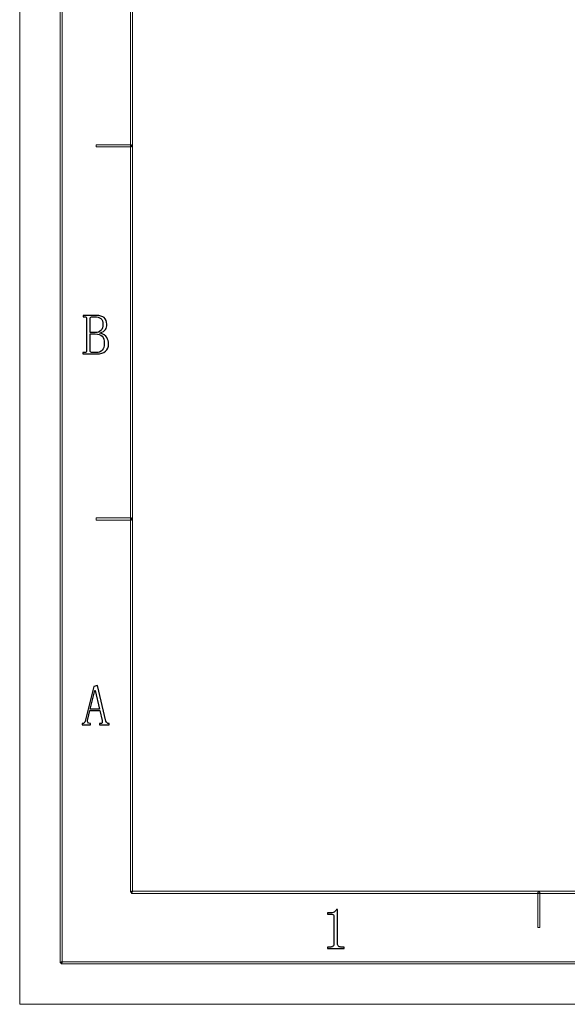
# Model space of a CAD drawing. Header units: millimetres. Extents: x -420 to 420, y -297 to 297.
# Tile 1 of 197: x -420 to -288, y -297 to -60. Entities that reach past the tile are written whole.
import ezdxf

# ---------------------------------------------------------------- set-up
doc = ezdxf.new("R2010")
doc.units = ezdxf.units.MM
doc.header["$MEASUREMENT"] = 0
doc.layers.add('layer 1', color=7, linetype='Continuous')

msp = doc.modelspace()

# ---------------------------------------------------------------- linework, layer by layer
at = {"layer": 'layer 1', "lineweight": 9}
for points in [[(-420.4338, -297.3481), (-420.4338, -297.3481), (-420.4338, 296.9891), (-420.4338, 296.9891)], [(-420.4338, -297.3481), (-420.4338, -297.3481), (-420.4338, 296.9891), (-420.4338, 296.9891)], [(-420.4338, -297.3481), (-420.4338, -297.3481), (-420.4338, 296.9891), (-420.4338, 296.9891)], [(-420.4338, -297.3481), (-420.4338, -297.3481), (-420.4338, 296.9891), (-420.4338, 296.9891)], [(-420.4338, -297.3481), (-420.4338, -297.3481), (-420.4338, 296.9891), (-420.4338, 296.9891)], [(-420.4338, -297.3481), (-420.4338, -297.3481), (-420.4338, 296.9891), (-420.4338, 296.9891)], [(-420.4338, -297.3481), (-420.4338, -297.3481), (-420.4338, 296.9891), (-420.4338, 296.9891)], [(-420.4338, -297.3481), (-420.4338, -297.3481), (-420.4338, 296.9891), (-420.4338, 296.9891)], [(-420.4338, -297.3481), (-420.4338, -297.3481), (-420.4338, 296.9891), (-420.4338, 296.9891)], [(-420.4338, -297.3481), (-420.4338, -297.3481), (-420.4338, 296.9891), (-420.4338, 296.9891)], [(-420.4338, -297.3481), (-420.4338, -297.3481), (-420.4338, 296.9891), (-420.4338, 296.9891)], [(-420.4338, -297.3481), (-420.4338, -297.3481), (-420.4338, 296.9891), (-420.4338, 296.9891)], [(-420.4338, -297.3481), (-420.4338, -297.3481), (-420.4338, 296.9891), (-420.4338, 296.9891)], [(-420.4338, -297.3481), (-420.4338, -297.3481), (-420.4338, 296.9891), (-420.4338, 296.9891)], [(-420.4338, -297.3481), (-420.4338, -297.3481), (-420.4338, 296.9891), (-420.4338, 296.9891)], [(-420.4338, -297.3481), (-420.4338, -297.3481), (-420.4338, 296.9891), (-420.4338, 296.9891)], [(-420.4338, -297.3481), (-420.4338, -297.3481), (-420.4338, 296.9891), (-420.4338, 296.9891)], [(-420.4338, -297.3481), (-420.4338, -297.3481), (-420.4338, 296.9891), (-420.4338, 296.9891)], [(-420.4338, -297.3481), (-420.4338, -297.3481), (-420.4338, 296.9891), (-420.4338, 296.9891)], [(-420.4338, -297.3481), (-420.4338, -297.3481), (-420.4338, 296.9891), (-420.4338, 296.9891)], [(-420.4338, -297.3481), (-420.4338, -297.3481), (-420.4338, 296.9891), (-420.4338, 296.9891)], [(-420.4338, -297.3481), (-420.4338, -297.3481), (-420.4338, -297.3481), (-420.4338, -297.3481)], [(-420.4338, -297.3481), (-420.4338, -297.3481), (-420.4338, -297.3481), (-420.4338, -297.3481)]]:
    msp.add_open_spline(points, degree=3, dxfattribs=at)
for points in [[(-410.189, -287.3425), (-410.189, -287.3425), (-410.6888, -287.3425), (-410.6888, -287.3425), (-410.6888, -287.3425), (-410.6888, -287.3425), (-410.6888, 286.9833), (-410.6888, 286.9833), (-410.6888, 286.9833), (-410.6888, 286.9833), (-410.189, 286.9833), (-410.189, 286.9833), (-410.189, 286.9833), (-410.189, 286.9833), (-410.189, -287.3425), (-410.189, -287.3425)], [(-393.1978, -270.3329), (-393.1978, -270.3329), (-393.6977, -270.3329), (-393.6977, -270.3329), (-393.6977, -270.3329), (-393.6977, -270.3329), (-393.6977, 269.9737), (-393.6977, 269.9737), (-393.6977, 269.9737), (-393.6977, 269.9737), (-393.1978, 269.9737), (-393.1978, 269.9737), (-393.1978, 269.9737), (-393.1978, 269.9737), (-393.1978, -270.3329), (-393.1978, -270.3329)], [(-401.9434, -90.4808), (-401.9434, -90.4808), (-401.9434, -89.9805), (-401.9434, -89.9805), (-401.9434, -89.9805), (-401.9434, -89.9805), (-393.4478, -89.9805), (-393.4478, -89.9805), (-393.4478, -89.9805), (-393.4478, -89.9805), (-393.4478, -90.4808), (-393.4478, -90.4808), (-393.4478, -90.4808), (-393.4478, -90.4808), (-401.9434, -90.4808), (-401.9434, -90.4808)], [(-401.9434, -180.5319), (-401.9434, -180.5319), (-401.9434, -180.0316), (-401.9434, -180.0316), (-401.9434, -180.0316), (-401.9434, -180.0316), (-393.4478, -180.0316), (-393.4478, -180.0316), (-393.4478, -180.0316), (-393.4478, -180.0316), (-393.4478, -180.5319), (-393.4478, -180.5319), (-393.4478, -180.5319), (-393.4478, -180.5319), (-401.9434, -180.5319), (-401.9434, -180.5319)], [(-294.8739, -278.8377), (-294.8739, -278.8377), (-295.3738, -278.8377), (-295.3738, -278.8377), (-295.3738, -278.8377), (-295.3738, -278.8377), (-295.3738, -270.3329), (-295.3738, -270.3329), (-295.3738, -270.3329), (-295.3738, -270.3329), (-294.8739, -270.3329), (-294.8739, -270.3329), (-294.8739, -270.3329), (-294.8739, -270.3329), (-294.8739, -278.8377), (-294.8739, -278.8377)]]:
    msp.add_open_spline(points, degree=3, knots=[0, 0, 0, 0, 0.2, 0.2, 0.2, 0.2, 0.4, 0.4, 0.4, 0.4, 0.6, 0.6, 0.6, 0.6, 1, 1, 1, 1], dxfattribs=at)
at = {"layer": 'layer 1'}
for points, knots in [([(-405.2142, -140.4666), (-405.2142, -140.4666), (-405.2142, -140.14), (-405.2142, -140.14), (-405.2142, -140.14), (-405.2142, -140.14), (-404.7793, -140.14), (-404.7793, -140.14), (-404.7793, -140.14), (-404.5989, -140.14), (-404.4717, -140.1053), (-404.3999, -140.0311), (-404.3999, -140.0311), (-404.3282, -139.9594), (-404.2911, -139.8504), (-404.2911, -139.7069), (-404.2911, -139.7069), (-404.2911, -139.7069), (-404.2911, -131.9435), (-404.2911, -131.9435), (-404.2911, -131.9435), (-404.2911, -131.7998), (-404.3282, -131.691), (-404.3999, -131.6193), (-404.3999, -131.6193), (-404.4717, -131.5451), (-404.5989, -131.5103), (-404.7793, -131.5103), (-404.7793, -131.5103), (-404.7793, -131.5103), (-405.1055, -131.5103), (-405.1055, -131.5103), (-405.1055, -131.5103), (-405.1055, -131.5103), (-405.1055, -131.1839), (-405.1055, -131.1839), (-405.1055, -131.1839), (-405.1055, -131.1839), (-401.9591, -131.1839), (-401.9591, -131.1839), (-401.9591, -131.1839), (-401.0916, -131.1839), (-400.4507, -131.3552), (-400.0343, -131.7004), (-400.0343, -131.7004), (-399.6201, -132.0431), (-399.4119, -132.5781), (-399.4119, -133.3007), (-399.4119, -133.3007), (-399.4119, -133.8079), (-399.5207, -134.2247), (-399.7358, -134.5491), (-399.7358, -134.5491), (-399.9533, -134.8755), (-400.4067, -135.1651), (-401.0916, -135.4175), (-401.0916, -135.4175), (-400.261, -135.6724), (-399.7011, -136.0337), (-399.4119, -136.5037), (-399.4119, -136.5037), (-399.1227, -136.974), (-398.9769, -137.4997), (-398.9769, -138.0787), (-398.9769, -138.0787), (-398.9769, -138.8013), (-399.2315, -139.3803), (-399.7358, -139.8158), (-399.7358, -139.8158), (-400.2424, -140.2489), (-400.9296, -140.4666), (-401.7973, -140.4666), (-401.7973, -140.4666), (-401.7973, -140.4666), (-405.2142, -140.4666), (-405.2142, -140.4666)], [0, 0, 0, 0, 0.05, 0.05, 0.05, 0.05, 0.1, 0.1, 0.1, 0.1, 0.15, 0.15, 0.15, 0.15, 0.2, 0.2, 0.2, 0.2, 0.25, 0.25, 0.25, 0.25, 0.3, 0.3, 0.3, 0.3, 0.35, 0.35, 0.35, 0.35, 0.4, 0.4, 0.4, 0.4, 0.45, 0.45, 0.45, 0.45, 0.5, 0.5, 0.5, 0.5, 0.55, 0.55, 0.55, 0.55, 0.6, 0.6, 0.6, 0.6, 0.65, 0.65, 0.65, 0.65, 0.7, 0.7, 0.7, 0.7, 0.75, 0.75, 0.75, 0.75, 0.8, 0.8, 0.8, 0.8, 0.85, 0.85, 0.85, 0.85, 0.9, 0.9, 0.9, 0.9, 1, 1, 1, 1]), ([(-400.3327, -133.3007), (-400.3327, -132.6499), (-400.5131, -132.189), (-400.8765, -131.918), (-400.8765, -131.918), (-401.2374, -131.6447), (-401.7069, -131.5103), (-402.2854, -131.5103), (-402.2854, -131.5103), (-402.2854, -131.5103), (-402.9355, -131.5103), (-402.9355, -131.5103), (-402.9355, -131.5103), (-403.0812, -131.5103), (-403.1992, -131.5451), (-403.2894, -131.6193), (-403.2894, -131.6193), (-403.3795, -131.691), (-403.4235, -131.7998), (-403.4235, -131.9435), (-403.4235, -131.9435), (-403.4235, -131.9435), (-403.4235, -135.3087), (-403.4235, -135.3087), (-403.4235, -135.3087), (-403.4235, -135.3087), (-402.0147, -135.3087), (-402.0147, -135.3087), (-402.0147, -135.3087), (-401.6167, -135.3087), (-401.2374, -135.1465), (-400.8765, -134.8201), (-400.8765, -134.8201), (-400.5131, -134.4957), (-400.3327, -133.9886), (-400.3327, -133.3007)], [0, 0, 0, 0, 0.1, 0.1, 0.1, 0.1, 0.2, 0.2, 0.2, 0.2, 0.3, 0.3, 0.3, 0.3, 0.4, 0.4, 0.4, 0.4, 0.5, 0.5, 0.5, 0.5, 0.6, 0.6, 0.6, 0.6, 0.7, 0.7, 0.7, 0.7, 0.8, 0.8, 0.8, 0.8, 1, 1, 1, 1]), ([(-401.9591, -140.14), (-401.346, -140.14), (-400.8672, -139.9501), (-400.5223, -139.5702), (-400.5223, -139.5702), (-400.18, -139.1904), (-400.0088, -138.6578), (-400.0088, -137.9699), (-400.0088, -137.9699), (-400.0088, -137.1731), (-400.1893, -136.5848), (-400.5502, -136.205), (-400.5502, -136.205), (-400.911, -135.8252), (-401.4547, -135.6353), (-402.1767, -135.6353), (-402.1767, -135.6353), (-402.1767, -135.6353), (-403.4235, -135.6353), (-403.4235, -135.6353), (-403.4235, -135.6353), (-403.4235, -135.6353), (-403.4235, -139.7069), (-403.4235, -139.7069), (-403.4235, -139.7069), (-403.4235, -139.8504), (-403.3795, -139.9594), (-403.2894, -140.0311), (-403.2894, -140.0311), (-403.1992, -140.1053), (-403.0812, -140.14), (-402.9355, -140.14), (-402.9355, -140.14), (-402.9355, -140.14), (-401.9591, -140.14), (-401.9591, -140.14)], [0, 0, 0, 0, 0.1, 0.1, 0.1, 0.1, 0.2, 0.2, 0.2, 0.2, 0.3, 0.3, 0.3, 0.3, 0.4, 0.4, 0.4, 0.4, 0.5, 0.5, 0.5, 0.5, 0.6, 0.6, 0.6, 0.6, 0.7, 0.7, 0.7, 0.7, 0.8, 0.8, 0.8, 0.8, 1, 1, 1, 1]), ([(-401.0901, -226.4696), (-401.0901, -226.4696), (-403.5309, -226.4696), (-403.5309, -226.4696), (-403.5309, -226.4696), (-403.5309, -226.4696), (-404.0191, -228.5333), (-404.0191, -228.5333), (-404.0191, -228.5333), (-404.0907, -228.8575), (-404.0907, -229.1215), (-404.0191, -229.3184), (-404.0191, -229.3184), (-403.945, -229.5176), (-403.7831, -229.6171), (-403.5309, -229.6171), (-403.5309, -229.6171), (-403.5309, -229.6171), (-403.3666, -229.6171), (-403.3666, -229.6171), (-403.3666, -229.6171), (-403.3666, -229.6171), (-403.3666, -229.9437), (-403.3666, -229.9437), (-403.3666, -229.9437), (-403.3666, -229.9437), (-405.3748, -229.9437), (-405.3748, -229.9437), (-405.3748, -229.9437), (-405.3748, -229.9437), (-405.3748, -229.6171), (-405.3748, -229.6171), (-405.3748, -229.6171), (-405.3748, -229.6171), (-405.2107, -229.6171), (-405.2107, -229.6171), (-405.2107, -229.6171), (-405.0672, -229.6171), (-404.9399, -229.5731), (-404.8311, -229.4828), (-404.8311, -229.4828), (-404.7223, -229.3925), (-404.6507, -229.2373), (-404.6136, -229.0219), (-404.6136, -229.0219), (-404.6136, -229.0219), (-402.4992, -220.7166), (-402.4992, -220.7166), (-402.4992, -220.7166), (-402.4992, -220.7166), (-401.6871, -220.4432), (-401.6871, -220.4432), (-401.6871, -220.4432), (-401.6871, -220.4432), (-399.6257, -229.0219), (-399.6257, -229.0219), (-399.6257, -229.0219), (-399.554, -229.2373), (-399.4637, -229.3925), (-399.355, -229.4828), (-399.355, -229.4828), (-399.2463, -229.5731), (-399.1191, -229.6171), (-398.9756, -229.6171), (-398.9756, -229.6171), (-398.9756, -229.6171), (-398.8136, -229.6171), (-398.8136, -229.6171), (-398.8136, -229.6171), (-398.8136, -229.6171), (-398.8136, -229.9437), (-398.8136, -229.9437), (-398.8136, -229.9437), (-398.8136, -229.9437), (-401.1434, -229.9437), (-401.1434, -229.9437), (-401.1434, -229.9437), (-401.1434, -229.9437), (-401.1434, -229.6171), (-401.1434, -229.6171), (-401.1434, -229.6171), (-401.1434, -229.6171), (-400.9283, -229.6171), (-400.9283, -229.6171), (-400.9283, -229.6171), (-400.7107, -229.6171), (-400.5741, -229.5545), (-400.521, -229.4272), (-400.521, -229.4272), (-400.4654, -229.3021), (-400.4748, -229.1122), (-400.5488, -228.8575), (-400.5488, -228.8575), (-400.5488, -228.8575), (-401.0901, -226.4696), (-401.0901, -226.4696)], [0, 0, 0, 0, 0.04, 0.04, 0.04, 0.04, 0.08, 0.08, 0.08, 0.08, 0.12, 0.12, 0.12, 0.12, 0.16, 0.16, 0.16, 0.16, 0.2, 0.2, 0.2, 0.2, 0.24, 0.24, 0.24, 0.24, 0.28, 0.28, 0.28, 0.28, 0.32, 0.32, 0.32, 0.32, 0.36, 0.36, 0.36, 0.36, 0.4, 0.4, 0.4, 0.4, 0.44, 0.44, 0.44, 0.44, 0.48, 0.48, 0.48, 0.48, 0.52, 0.52, 0.52, 0.52, 0.56, 0.56, 0.56, 0.56, 0.6, 0.6, 0.6, 0.6, 0.64, 0.64, 0.64, 0.64, 0.68, 0.68, 0.68, 0.68, 0.72, 0.72, 0.72, 0.72, 0.76, 0.76, 0.76, 0.76, 0.8, 0.8, 0.8, 0.8, 0.84, 0.84, 0.84, 0.84, 0.88, 0.88, 0.88, 0.88, 0.92, 0.92, 0.92, 0.92, 1, 1, 1, 1]), ([(-402.2285, -221.6384), (-402.2285, -221.6384), (-402.2838, -221.6384), (-402.2838, -221.6384), (-402.2838, -221.6384), (-402.2838, -221.6384), (-403.4221, -226.143), (-403.4221, -226.143), (-403.4221, -226.143), (-403.4221, -226.143), (-401.1434, -226.143), (-401.1434, -226.143), (-401.1434, -226.143), (-401.1434, -226.143), (-402.2285, -221.6384), (-402.2285, -221.6384)], [0, 0, 0, 0, 0.2, 0.2, 0.2, 0.2, 0.4, 0.4, 0.4, 0.4, 0.6, 0.6, 0.6, 0.6, 1, 1, 1, 1]), ([(-343.7147, -274.4505), (-343.7147, -274.4505), (-343.7147, -282.7004), (-343.7147, -282.7004), (-343.7147, -282.7004), (-343.7147, -282.9899), (-343.6244, -283.2075), (-343.444, -283.3534), (-343.444, -283.3534), (-343.2634, -283.4971), (-343.0112, -283.5688), (-342.6852, -283.5688), (-342.6852, -283.5688), (-342.6852, -283.5688), (-342.1438, -283.5688), (-342.1438, -283.5688), (-342.1438, -283.5688), (-342.1438, -283.5688), (-342.1438, -283.8954), (-342.1438, -283.8954), (-342.1438, -283.8954), (-342.1438, -283.8954), (-346.1022, -283.8954), (-346.1022, -283.8954), (-346.1022, -283.8954), (-346.1022, -283.8954), (-346.1022, -283.5688), (-346.1022, -283.5688), (-346.1022, -283.5688), (-346.1022, -283.5688), (-345.614, -283.5688), (-345.614, -283.5688), (-345.614, -283.5688), (-345.2532, -283.5688), (-344.9894, -283.4971), (-344.8273, -283.3534), (-344.8273, -283.3534), (-344.6656, -283.2075), (-344.5821, -282.9899), (-344.5821, -282.7004), (-344.5821, -282.7004), (-344.5821, -282.7004), (-344.5821, -276.1319), (-344.5821, -276.1319), (-344.5821, -276.1319), (-344.5821, -275.9884), (-344.6285, -275.8703), (-344.7187, -275.78), (-344.7187, -275.78), (-344.809, -275.6896), (-344.9455, -275.6433), (-345.1259, -275.6433), (-345.1259, -275.6433), (-345.1259, -275.6433), (-346.1022, -275.6433), (-346.1022, -275.6433), (-346.1022, -275.6433), (-346.1022, -275.6433), (-346.1022, -275.3191), (-346.1022, -275.3191), (-346.1022, -275.3191), (-346.1022, -275.3191), (-345.614, -275.3191), (-345.614, -275.3191), (-345.614, -275.3191), (-345.1791, -275.3191), (-344.8273, -275.2472), (-344.5568, -275.1013), (-344.5568, -275.1013), (-344.2861, -274.9577), (-344.0778, -274.7401), (-343.932, -274.4505), (-343.932, -274.4505), (-343.932, -274.4505), (-343.7147, -274.4505), (-343.7147, -274.4505)], [0, 0, 0, 0, 0.05, 0.05, 0.05, 0.05, 0.1, 0.1, 0.1, 0.1, 0.15, 0.15, 0.15, 0.15, 0.2, 0.2, 0.2, 0.2, 0.25, 0.25, 0.25, 0.25, 0.3, 0.3, 0.3, 0.3, 0.35, 0.35, 0.35, 0.35, 0.4, 0.4, 0.4, 0.4, 0.45, 0.45, 0.45, 0.45, 0.5, 0.5, 0.5, 0.5, 0.55, 0.55, 0.55, 0.55, 0.6, 0.6, 0.6, 0.6, 0.65, 0.65, 0.65, 0.65, 0.7, 0.7, 0.7, 0.7, 0.75, 0.75, 0.75, 0.75, 0.8, 0.8, 0.8, 0.8, 0.85, 0.85, 0.85, 0.85, 0.9, 0.9, 0.9, 0.9, 1, 1, 1, 1])]:
    msp.add_open_spline(points, degree=3, knots=knots, dxfattribs=at)
at = {"layer": 'layer 1', "color": 7, "lineweight": 9}
for points in [[(-393.4478, -270.583), (-393.4478, -270.583), (-393.4478, -270.0827), (-393.4478, -270.0827), (-393.4478, -270.0827), (-393.4478, -270.0827), (393.1434, -270.0827), (393.1434, -270.0827), (393.1434, -270.0827), (393.1434, -270.0827), (393.1434, -270.583), (393.1434, -270.583), (393.1434, -270.583), (393.1434, -270.583), (-393.4478, -270.583), (-393.4478, -270.583)], [(-410.439, -287.5927), (-410.439, -287.5927), (-410.439, -287.0923), (-410.439, -287.0923), (-410.439, -287.0923), (-410.439, -287.0923), (410.1346, -287.0923), (410.1346, -287.0923), (410.1346, -287.0923), (410.1346, -287.0923), (410.1346, -287.5927), (410.1346, -287.5927), (410.1346, -287.5927), (410.1346, -287.5927), (-410.439, -287.5927), (-410.439, -287.5927)]]:
    msp.add_open_spline(points, degree=3, knots=[0, 0, 0, 0, 0.2, 0.2, 0.2, 0.2, 0.4, 0.4, 0.4, 0.4, 0.6, 0.6, 0.6, 0.6, 1, 1, 1, 1], dxfattribs=at)
msp.add_open_spline([(-420.4338, -297.3481), (-420.4338, -297.3481), (420.1294, -297.3481), (420.1294, -297.3481)], degree=3, dxfattribs=at)
msp.add_open_spline([(-420.4338, -297.3481), (-420.4338, -297.3481), (420.1294, -297.3481), (420.1294, -297.3481)], degree=3, dxfattribs=at)
msp.add_open_spline([(-420.4338, -297.3481), (-420.4338, -297.3481), (420.1294, -297.3481), (420.1294, -297.3481)], degree=3, dxfattribs=at)
msp.add_open_spline([(-420.4338, -297.3481), (-420.4338, -297.3481), (420.1294, -297.3481), (420.1294, -297.3481)], degree=3, dxfattribs=at)
msp.add_open_spline([(-420.4338, -297.3481), (-420.4338, -297.3481), (420.1294, -297.3481), (420.1294, -297.3481)], degree=3, dxfattribs=at)
msp.add_open_spline([(-420.4338, -297.3481), (-420.4338, -297.3481), (420.1294, -297.3481), (420.1294, -297.3481)], degree=3, dxfattribs=at)
msp.add_open_spline([(-420.4338, -297.3481), (-420.4338, -297.3481), (420.1294, -297.3481), (420.1294, -297.3481)], degree=3, dxfattribs=at)
msp.add_open_spline([(-420.4338, -297.3481), (-420.4338, -297.3481), (420.1294, -297.3481), (420.1294, -297.3481)], degree=3, dxfattribs=at)
msp.add_open_spline([(-420.4338, -297.3481), (-420.4338, -297.3481), (420.1294, -297.3481), (420.1294, -297.3481)], degree=3, dxfattribs=at)
msp.add_open_spline([(-420.4338, -297.3481), (-420.4338, -297.3481), (420.1294, -297.3481), (420.1294, -297.3481)], degree=3, dxfattribs=at)
msp.add_open_spline([(-420.4338, -297.3481), (-420.4338, -297.3481), (420.1294, -297.3481), (420.1294, -297.3481)], degree=3, dxfattribs=at)
msp.add_open_spline([(-420.4338, -297.3481), (-420.4338, -297.3481), (420.1294, -297.3481), (420.1294, -297.3481)], degree=3, dxfattribs=at)
msp.add_open_spline([(-420.4338, -297.3481), (-420.4338, -297.3481), (420.1294, -297.3481), (420.1294, -297.3481)], degree=3, dxfattribs=at)
msp.add_open_spline([(-420.4338, -297.3481), (-420.4338, -297.3481), (420.1294, -297.3481), (420.1294, -297.3481)], degree=3, dxfattribs=at)
msp.add_open_spline([(-420.4338, -297.3481), (-420.4338, -297.3481), (420.1294, -297.3481), (420.1294, -297.3481)], degree=3, dxfattribs=at)
msp.add_open_spline([(-420.4338, -297.3481), (-420.4338, -297.3481), (420.1294, -297.3481), (420.1294, -297.3481)], degree=3, dxfattribs=at)
msp.add_open_spline([(-420.4338, -297.3481), (-420.4338, -297.3481), (420.1294, -297.3481), (420.1294, -297.3481)], degree=3, dxfattribs=at)
msp.add_open_spline([(-420.4338, -297.3481), (-420.4338, -297.3481), (420.1294, -297.3481), (420.1294, -297.3481)], degree=3, dxfattribs=at)
msp.add_open_spline([(-420.4338, -297.3481), (-420.4338, -297.3481), (420.1294, -297.3481), (420.1294, -297.3481)], degree=3, dxfattribs=at)
msp.add_open_spline([(-420.4338, -297.3481), (-420.4338, -297.3481), (420.1294, -297.3481), (420.1294, -297.3481)], degree=3, dxfattribs=at)
msp.add_open_spline([(-420.4338, -297.3481), (-420.4338, -297.3481), (420.1294, -297.3481), (420.1294, -297.3481)], degree=3, dxfattribs=at)

doc.saveas('drawing.dxf')
